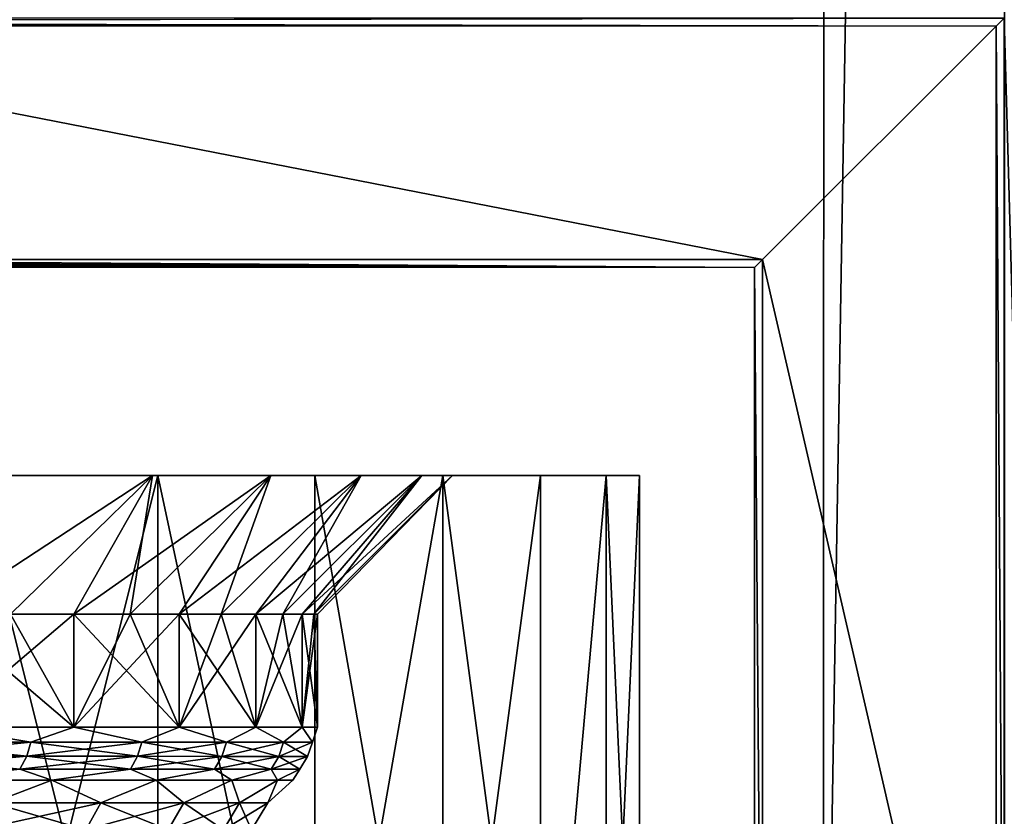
# Model space of a CAD drawing. Header units: metres. Extents: x -205 to 205, y -104 to 104.
# Tile 219 of 256: x -118 to -111, y -36 to -30. Entities that reach past the tile are written whole.
import ezdxf

# ---------------------------------------------------------------- set-up
doc = ezdxf.new("R2010")
doc.units = ezdxf.units.M
doc.layers.add('solid_01_2-CONSUMER_EHM_BOX_SW0001', color=7, linetype='CONTINUOUS')

msp = doc.modelspace()

# ---------------------------------------------------------------- linework, layer by layer
at = {"layer": 'solid_01_2-CONSUMER_EHM_BOX_SW0001'}
for points in [[(-200.010849, -74.958488), (-200.010773, 75.041512), (-0.010778, 75.04142)], [(-0.010849, -74.95858), (-200.010849, -74.958488), (-0.010778, 75.04142)], [(-112.002922, 40.641869, 63.099998), (-150.011154, -40.548634, 63.099998), (-150.011002, -39.448967, 63.099998)], [(-112.002922, 40.641869, 63.099998), (-112.003082, 39.542202, 63.099998), (-150.011154, -40.548634, 63.099998)], [(-112.002922, 40.641869, 63.099998), (-150.011002, -39.448967, 63.099998), (-149.999695, 39.547642, 63.099998)], [(-150.011154, -40.548634, 63.099998), (-112.003082, 39.542202, 63.099998), (-112.014389, -39.454407, 63.099998)], [(-112.003082, 39.542202, 63.099998), (-110.699692, 39.542015, 63.099998), (-112.014389, -39.454407, 63.099998)], [(-110.710999, -39.454594, 63.099998), (-112.014389, -39.454407, 63.099998), (-110.699692, 39.542015, 63.099998)], [(-173.512405, -37.4473, 108.5), (-88.501671, 37.540531, 108.5), (-173.501678, 37.5527, 108.5)], [(-173.512405, -37.4473, 108.5), (-88.512413, -37.459469, 108.5), (-88.501671, 37.540531, 108.5)], [(-110.693687, -25.697838, 6), (-110.711334, -29.956289, 6), (-110.459534, -38.956326, 6)], [(-129.218445, -29.980728, 9.104041), (-110.711334, -29.956289, 6), (-151.31134, -29.950476, 6)], [(-127.450356, -29.983692, 9.414596), (-110.711334, -29.956289, 6), (-129.218445, -29.980728, 9.104041)], [(-127.450356, -29.983692, 9.414596), (-110.768944, -30.013878, 12.6), (-110.711334, -29.956289, 6)], [(-125.729317, -29.988417, 9.927757), (-110.768944, -30.013878, 12.6), (-127.450356, -29.983692, 9.414596)], [(-124.079185, -29.994837, 10.63655), (-110.768944, -30.013878, 12.6), (-125.729317, -29.988417, 9.927757)], [(-122.522743, -30.002867, 11.531049), (-110.768944, -30.013878, 12.6), (-124.079185, -29.994837, 10.63655)], [(-122.522743, -30.002867, 11.531049), (-121.079575, -30.012402, 12.6), (-110.768944, -30.013878, 12.6)], [(-121.079575, -30.012402, 12.6), (-121.079819, -31.697206, 12.6), (-112.453987, -31.698442, 12.6)], [(-110.768944, -30.013878, 12.6), (-121.079575, -30.012402, 12.6), (-112.453987, -31.698442, 12.6)], [(-110.770233, -39.013878, 12.6), (-110.768944, -30.013878, 12.6), (-112.453987, -31.698442, 12.6)], [(-110.770233, -39.013878, 12.6), (-110.712624, -38.956287, 6), (-110.768944, -30.013878, 12.6)], [(-110.768944, -30.013878, 12.6), (-110.712624, -38.956287, 6), (-110.711334, -29.956289, 6)], [(-110.711334, -29.956289, 6), (-110.712624, -38.956287, 6), (-110.459534, -38.956326, 6)], [(-132.804474, -31.726038, 9.104041), (-149.511597, -31.750734, 6), (-112.511597, -31.756031, 6)], [(-131.011597, -31.727201, 9), (-132.804474, -31.726038, 9.104041), (-112.511597, -31.756031, 6)], [(-129.218704, -31.726551, 9.104041), (-131.011597, -31.727201, 9), (-112.511597, -31.756031, 6)], [(-127.450607, -31.724094, 9.414596), (-129.218704, -31.726551, 9.104041), (-112.511597, -31.756031, 6)], [(-125.729568, -31.719862, 9.927757), (-127.450607, -31.724094, 9.414596), (-112.511597, -31.756031, 6)], [(-124.07943, -31.713913, 10.63655), (-125.729568, -31.719862, 9.927757), (-112.511597, -31.756031, 6)], [(-122.522987, -31.706329, 11.531049), (-124.07943, -31.713913, 10.63655), (-112.511597, -31.756031, 6)], [(-122.522987, -31.706329, 11.531049), (-112.511597, -31.756031, 6), (-121.079819, -31.697206, 12.6)], [(-121.079819, -31.697206, 12.6), (-112.511597, -31.756031, 6), (-112.453987, -31.698442, 12.6)], [(-112.455032, -39.013638, 12.6), (-112.453987, -31.698442, 12.6), (-112.511597, -31.756031, 6)], [(-112.455032, -39.013638, 12.6), (-110.770233, -39.013878, 12.6), (-112.453987, -31.698442, 12.6)], [(-149.512772, -39.950733, 6), (-112.512764, -39.956032, 6), (-149.511597, -31.750734, 6)], [(-112.512764, -39.956032, 6), (-112.511597, -31.756031, 6), (-149.511597, -31.750734, 6)], [(-112.455032, -39.013638, 12.6), (-112.511597, -31.756031, 6), (-112.512764, -39.956032, 6)], [(-118.37915, -34.255192, 33.219803), (-117.897125, -33.25526, 34.263584), (-116.852318, -33.255409, 32.675037)], [(-118.37915, -34.255192, 33.219803), (-116.852318, -33.255409, 32.675037), (-117.87571, -34.255264, 32.441143)], [(-118.137276, -33.255226, 36.646454), (-118.138054, -38.540077, 36.646477), (-116.814987, -38.540264, 35.069706)], [(-118.137291, -33.255226, 12.353525), (-116.81411, -33.255417, 13.930455), (-118.138054, -38.540077, 12.353523)], [(-116.81411, -33.255417, 13.930455), (-116.814987, -38.540264, 13.930293), (-118.138054, -38.540077, 12.353523)], [(-116.852318, -33.255409, 16.324961), (-116.81411, -33.255417, 13.930455), (-118.137291, -33.255226, 12.353525)], [(-117.897125, -33.25526, 14.736416), (-116.852318, -33.255409, 16.324961), (-118.137291, -33.255226, 12.353525)], [(-116.814095, -33.255417, 35.06953), (-118.137276, -33.255226, 36.646454), (-116.814987, -38.540264, 35.069706)], [(-117.897125, -33.25526, 34.263584), (-118.137276, -33.255226, 36.646454), (-116.814095, -33.255417, 35.06953)], [(-116.852318, -33.255409, 32.675037), (-117.897125, -33.25526, 34.263584), (-116.814095, -33.255417, 35.06953)], [(-117.87571, -34.255264, 16.558857), (-116.852318, -33.255409, 16.324961), (-117.897125, -33.25526, 14.736416)], [(-117.87571, -34.255264, 32.441143), (-116.852318, -33.255409, 32.675037), (-117.420204, -34.255329, 31.633507)], [(-117.420204, -34.255329, 17.366493), (-116.852318, -33.255409, 16.324961), (-117.87571, -34.255264, 16.558857)], [(-117.420204, -34.255329, 31.633507), (-116.852318, -33.255409, 32.675037), (-115.998993, -33.255531, 30.975937)], [(-117.01429, -34.255386, 18.200157), (-116.852318, -33.255409, 16.324961), (-117.420204, -34.255329, 17.366493)], [(-117.420204, -34.255329, 31.633507), (-115.998993, -33.255531, 30.975937), (-117.01429, -34.255386, 30.799843)], [(-117.01429, -34.255386, 18.200157), (-115.998993, -33.255531, 18.024063), (-116.852318, -33.255409, 16.324961)], [(-117.01429, -34.255386, 30.799843), (-115.998993, -33.255531, 30.975937), (-116.659454, -34.255436, 29.943192)], [(-116.659454, -34.255436, 19.056808), (-115.998993, -33.255531, 18.024063), (-117.01429, -34.255386, 18.200157)], [(-115.998993, -33.255531, 30.975937), (-116.852318, -33.255409, 32.675037), (-116.814095, -33.255417, 35.06953)], [(-116.852318, -33.255409, 16.324961), (-115.998993, -33.255531, 18.024063), (-116.81411, -33.255417, 13.930455)], [(-116.814095, -33.255417, 35.06953), (-116.814987, -38.540264, 35.069706), (-115.683914, -38.540428, 33.349998)], [(-116.81411, -33.255417, 13.930455), (-115.683914, -38.540428, 15.65), (-116.814987, -38.540264, 13.930293)], [(-116.81411, -33.255417, 13.930455), (-115.68309, -33.255577, 15.650118), (-115.683914, -38.540428, 15.65)], [(-115.998993, -33.255531, 18.024063), (-115.68309, -33.255577, 15.650118), (-116.81411, -33.255417, 13.930455)], [(-115.683083, -33.255577, 33.349873), (-116.814095, -33.255417, 35.06953), (-115.683914, -38.540428, 33.349998)], [(-115.998993, -33.255531, 30.975937), (-116.814095, -33.255417, 35.06953), (-115.683083, -33.255577, 33.349873)], [(-116.659454, -34.255436, 29.943192), (-115.998993, -33.255531, 30.975937), (-115.348694, -33.255627, 29.189259)], [(-116.356987, -34.255482, 19.933323), (-115.998993, -33.255531, 18.024063), (-116.659454, -34.255436, 19.056808)], [(-116.659454, -34.255436, 29.943192), (-115.348694, -33.255627, 29.189259), (-116.356987, -34.255482, 29.066677)], [(-116.356987, -34.255482, 19.933323), (-115.348694, -33.255627, 19.810741), (-115.998993, -33.255531, 18.024063)], [(-116.356987, -34.255482, 29.066677), (-115.348694, -33.255627, 29.189259), (-116.107994, -34.255516, 28.1735)], [(-116.107994, -34.255516, 20.8265), (-115.348694, -33.255627, 19.810741), (-116.356987, -34.255482, 19.933323)], [(-116.107994, -34.255516, 28.1735), (-115.348694, -33.255627, 29.189259), (-114.91021, -33.255688, 27.339165)], [(-115.913383, -34.255543, 21.733082), (-115.348694, -33.255627, 19.810741), (-116.107994, -34.255516, 20.8265)], [(-116.107994, -34.255516, 28.1735), (-114.91021, -33.255688, 27.339165), (-115.913383, -34.255543, 27.266918)], [(-115.348694, -33.255627, 29.189259), (-115.998993, -33.255531, 30.975937), (-115.683083, -33.255577, 33.349873)], [(-115.998993, -33.255531, 18.024063), (-115.348694, -33.255627, 19.810741), (-115.68309, -33.255577, 15.650118)], [(-115.913383, -34.255543, 21.733082), (-114.91021, -33.255688, 21.660835), (-115.348694, -33.255627, 19.810741)], [(-115.913383, -34.255543, 27.266918), (-114.91021, -33.255688, 27.339165), (-115.773872, -34.255566, 26.350241)], [(-115.773872, -34.255566, 22.649759), (-114.91021, -33.255688, 21.660835), (-115.913383, -34.255543, 21.733082)], [(-115.773872, -34.255566, 26.350241), (-114.91021, -33.255688, 27.339165), (-114.689476, -33.255718, 25.450674)], [(-115.689957, -34.255577, 23.573189), (-114.91021, -33.255688, 21.660835), (-115.773872, -34.255566, 22.649759)], [(-115.773872, -34.255566, 26.350241), (-114.689476, -33.255718, 25.450674), (-115.689957, -34.255577, 25.426811)], [(-115.689957, -34.255577, 23.573189), (-114.689476, -33.255718, 23.549326), (-114.91021, -33.255688, 21.660835)], [(-115.689957, -34.255577, 25.426811), (-114.689476, -33.255718, 25.450674), (-115.661949, -34.255581, 24.5)], [(-115.661949, -34.255581, 24.5), (-114.689476, -33.255718, 23.549326), (-115.689957, -34.255577, 23.573189)], [(-115.683083, -33.255577, 33.349873), (-115.683914, -38.540428, 33.349998), (-114.760139, -38.540558, 31.510612)], [(-115.68309, -33.255577, 15.650118), (-114.759407, -33.255711, 17.489344), (-115.683914, -38.540428, 15.65)], [(-114.759407, -33.255711, 17.489344), (-114.760139, -38.540558, 17.489388), (-115.683914, -38.540428, 15.65)], [(-114.91021, -33.255688, 21.660835), (-114.759407, -33.255711, 17.489344), (-115.68309, -33.255577, 15.650118)], [(-115.348694, -33.255627, 19.810741), (-114.91021, -33.255688, 21.660835), (-115.68309, -33.255577, 15.650118)], [(-114.759399, -33.255711, 31.510649), (-115.683083, -33.255577, 33.349873), (-114.760139, -38.540558, 31.510612)], [(-115.348694, -33.255627, 29.189259), (-115.683083, -33.255577, 33.349873), (-114.759399, -33.255711, 31.510649)], [(-115.661949, -34.255581, 24.5), (-114.689476, -33.255718, 25.450674), (-114.689476, -33.255718, 23.549326)], [(-114.91021, -33.255688, 27.339165), (-115.348694, -33.255627, 29.189259), (-114.759399, -33.255711, 31.510649)], [(-114.689476, -33.255718, 25.450674), (-114.91021, -33.255688, 27.339165), (-114.759399, -33.255711, 31.510649)], [(-114.91021, -33.255688, 21.660835), (-114.689476, -33.255718, 23.549326), (-114.759407, -33.255711, 17.489344)], [(-114.759399, -33.255711, 31.510649), (-114.760139, -38.540558, 31.510612), (-114.056152, -38.540661, 29.576418)], [(-114.759407, -33.255711, 17.489344), (-114.05545, -33.25581, 19.423412), (-114.760139, -38.540558, 17.489388)], [(-114.05545, -33.25581, 19.423412), (-114.056152, -38.540661, 19.423582), (-114.760139, -38.540558, 17.489388)], [(-114.759407, -33.255711, 17.489344), (-114.05545, -33.25581, 29.576582), (-114.05545, -33.25581, 19.423412)], [(-114.689476, -33.255718, 23.549326), (-114.05545, -33.25581, 29.576582), (-114.759407, -33.255711, 17.489344)], [(-114.05545, -33.25581, 29.576582), (-114.759399, -33.255711, 31.510649), (-114.056152, -38.540661, 29.576418)], [(-114.689476, -33.255718, 25.450674), (-114.759399, -33.255711, 31.510649), (-114.05545, -33.25581, 29.576582)], [(-114.689476, -33.255718, 23.549326), (-114.689476, -33.255718, 25.450674), (-114.05545, -33.25581, 29.576582)], [(-113.580742, -33.255878, 27.573721), (-114.05545, -33.25581, 29.576582), (-114.056152, -38.540661, 29.576418)], [(-114.05545, -33.25581, 19.423412), (-113.580742, -33.255878, 21.426275), (-114.056152, -38.540661, 19.423582)], [(-113.580742, -33.255878, 27.573721), (-114.056152, -38.540661, 29.576418), (-113.581467, -38.54073, 27.573572)], [(-113.580742, -33.255878, 21.426275), (-113.581467, -38.54073, 21.426428), (-114.056152, -38.540661, 19.423582)], [(-114.05545, -33.25581, 19.423412), (-114.05545, -33.25581, 29.576582), (-113.580742, -33.255878, 27.573721)], [(-114.05545, -33.25581, 19.423412), (-113.580742, -33.255878, 27.573721), (-113.580742, -33.255878, 21.426275)], [(-113.580742, -33.255878, 27.573721), (-113.581467, -38.54073, 27.573572), (-113.342506, -38.540764, 25.529163)], [(-113.580742, -33.255878, 21.426275), (-113.341751, -33.255913, 23.470827), (-113.581467, -38.54073, 21.426428)], [(-113.341751, -33.255913, 23.470827), (-113.342506, -38.540764, 23.470837), (-113.581467, -38.54073, 21.426428)], [(-113.341751, -33.255913, 25.529173), (-113.580742, -33.255878, 27.573721), (-113.342506, -38.540764, 25.529163)], [(-113.580742, -33.255878, 21.426275), (-113.580742, -33.255878, 27.573721), (-113.341751, -33.255913, 25.529173)], [(-113.580742, -33.255878, 21.426275), (-113.341751, -33.255913, 25.529173), (-113.341751, -33.255913, 23.470827)], [(-113.341751, -33.255913, 25.529173), (-113.342506, -38.540764, 25.529163), (-113.342506, -38.540764, 23.470837)], [(-113.341751, -33.255913, 23.470827), (-113.341751, -33.255913, 25.529173), (-113.342506, -38.540764, 23.470837)], [(-118.37915, -34.255192, 15.780198), (-118.379265, -35.070919, 15.780206), (-117.420319, -35.071056, 17.366499)], [(-117.87571, -34.255264, 32.441143), (-117.420204, -34.255329, 31.633507), (-118.379265, -35.070919, 33.219795)], [(-117.420204, -34.255329, 31.633507), (-117.420319, -35.071056, 31.633501), (-118.379265, -35.070919, 33.219795)], [(-117.87571, -34.255264, 16.558857), (-118.37915, -34.255192, 15.780198), (-117.420319, -35.071056, 17.366499)], [(-117.420204, -34.255329, 17.366493), (-117.87571, -34.255264, 16.558857), (-117.420319, -35.071056, 17.366499)], [(-117.420204, -34.255329, 31.633507), (-117.01429, -34.255386, 30.799843), (-117.420319, -35.071056, 31.633501)], [(-117.420204, -34.255329, 17.366493), (-117.420319, -35.071056, 17.366499), (-116.659569, -35.071167, 19.056814)], [(-117.01429, -34.255386, 30.799843), (-116.659454, -34.255436, 29.943192), (-117.420319, -35.071056, 31.633501)], [(-116.659454, -34.255436, 29.943192), (-116.659569, -35.071167, 29.943186), (-117.420319, -35.071056, 31.633501)], [(-117.01429, -34.255386, 18.200157), (-117.420204, -34.255329, 17.366493), (-116.659569, -35.071167, 19.056814)], [(-116.659454, -34.255436, 19.056808), (-117.01429, -34.255386, 18.200157), (-116.659569, -35.071167, 19.056814)], [(-116.659454, -34.255436, 29.943192), (-116.356987, -34.255482, 29.066677), (-116.659569, -35.071167, 29.943186)], [(-116.659454, -34.255436, 19.056808), (-116.659569, -35.071167, 19.056814), (-116.108109, -35.071243, 20.826504)], [(-116.356987, -34.255482, 29.066677), (-116.107994, -34.255516, 28.1735), (-116.659569, -35.071167, 29.943186)], [(-116.107994, -34.255516, 28.1735), (-116.108109, -35.071243, 28.173496), (-116.659569, -35.071167, 29.943186)], [(-116.356987, -34.255482, 19.933323), (-116.659454, -34.255436, 19.056808), (-116.108109, -35.071243, 20.826504)], [(-116.107994, -34.255516, 20.8265), (-116.356987, -34.255482, 19.933323), (-116.108109, -35.071243, 20.826504)], [(-116.107994, -34.255516, 28.1735), (-115.913383, -34.255543, 27.266918), (-116.108109, -35.071243, 28.173496)], [(-116.107994, -34.255516, 20.8265), (-116.108109, -35.071243, 20.826504), (-115.773987, -35.071293, 22.649761)], [(-115.913383, -34.255543, 27.266918), (-115.773872, -34.255566, 26.350241), (-116.108109, -35.071243, 28.173496)], [(-115.773872, -34.255566, 26.350241), (-115.773987, -35.071293, 26.350239), (-116.108109, -35.071243, 28.173496)], [(-115.913383, -34.255543, 21.733082), (-116.107994, -34.255516, 20.8265), (-115.773987, -35.071293, 22.649761)], [(-115.773872, -34.255566, 22.649759), (-115.913383, -34.255543, 21.733082), (-115.773987, -35.071293, 22.649761)], [(-115.773872, -34.255566, 26.350241), (-115.689957, -34.255577, 25.426811), (-115.773987, -35.071293, 26.350239)], [(-115.773872, -34.255566, 22.649759), (-115.773987, -35.071293, 22.649761), (-115.662071, -35.071308, 24.5)], [(-115.689957, -34.255577, 25.426811), (-115.661949, -34.255581, 24.5), (-115.773987, -35.071293, 26.350239)], [(-115.661949, -34.255581, 24.5), (-115.662071, -35.071308, 24.5), (-115.773987, -35.071293, 26.350239)], [(-115.689957, -34.255577, 23.573189), (-115.773872, -34.255566, 22.649759), (-115.662071, -35.071308, 24.5)], [(-115.661949, -34.255581, 24.5), (-115.689957, -34.255577, 23.573189), (-115.662071, -35.071308, 24.5)], [(-118.708931, -35.178715, 33.659355), (-118.379265, -35.070919, 33.219795), (-117.728783, -35.178852, 32.169117)], [(-117.728783, -35.178852, 16.830885), (-118.379265, -35.070919, 15.780206), (-118.708931, -35.178715, 15.340643)], [(-117.728783, -35.178852, 32.169117), (-118.379265, -35.070919, 33.219795), (-117.420319, -35.071056, 31.633501)], [(-117.728783, -35.178852, 16.830885), (-117.420319, -35.071056, 17.366499), (-118.379265, -35.070919, 15.780206)], [(-117.728783, -35.178852, 32.169117), (-117.420319, -35.071056, 31.633501), (-116.928268, -35.178967, 30.575163)], [(-116.928268, -35.178967, 18.424837), (-117.420319, -35.071056, 17.366499), (-117.728783, -35.178852, 16.830885)], [(-116.928268, -35.178967, 30.575163), (-117.420319, -35.071056, 31.633501), (-116.659569, -35.071167, 29.943186)], [(-116.928268, -35.178967, 18.424837), (-116.659569, -35.071167, 19.056814), (-117.420319, -35.071056, 17.366499)], [(-116.928268, -35.178967, 30.575163), (-116.659569, -35.071167, 29.943186), (-116.318214, -35.179054, 28.899054)], [(-116.318214, -35.179054, 20.100946), (-116.659569, -35.071167, 19.056814), (-116.928268, -35.178967, 18.424837)], [(-116.318214, -35.179054, 28.899054), (-116.659569, -35.071167, 29.943186), (-116.108109, -35.071243, 28.173496)], [(-116.318214, -35.179054, 20.100946), (-116.108109, -35.071243, 20.826504), (-116.659569, -35.071167, 19.056814)], [(-116.318214, -35.179054, 28.899054), (-116.108109, -35.071243, 28.173496), (-115.906876, -35.179115, 27.163456)], [(-115.906876, -35.179115, 21.836544), (-116.108109, -35.071243, 20.826504), (-116.318214, -35.179054, 20.100946)], [(-115.906876, -35.179115, 27.163456), (-116.108109, -35.071243, 28.173496), (-115.773987, -35.071293, 26.350239)], [(-115.906876, -35.179115, 21.836544), (-115.773987, -35.071293, 22.649761), (-116.108109, -35.071243, 20.826504)], [(-115.906876, -35.179115, 27.163456), (-115.773987, -35.071293, 26.350239), (-115.699799, -35.179146, 25.391838)], [(-115.699799, -35.179146, 23.608162), (-115.773987, -35.071293, 22.649761), (-115.906876, -35.179115, 21.836544)], [(-115.699799, -35.179146, 25.391838), (-115.773987, -35.071293, 26.350239), (-115.662071, -35.071308, 24.5)], [(-115.699799, -35.179146, 23.608162), (-115.662071, -35.071308, 24.5), (-115.773987, -35.071293, 22.649761)], [(-115.699799, -35.179146, 25.391838), (-115.662071, -35.071308, 24.5), (-115.699799, -35.179146, 23.608162)], [(-118.708931, -35.178715, 15.340643), (-118.736855, -35.281574, 15.361423), (-117.758934, -35.281712, 16.848282)], [(-118.708931, -35.178715, 33.659355), (-117.728783, -35.178852, 32.169117), (-118.736855, -35.281574, 33.638577)], [(-117.728783, -35.178852, 32.169117), (-117.758934, -35.281712, 32.151718), (-118.736855, -35.281574, 33.638577)], [(-117.728783, -35.178852, 16.830885), (-118.708931, -35.178715, 15.340643), (-117.758934, -35.281712, 16.848282)], [(-117.728783, -35.178852, 16.830885), (-117.758934, -35.281712, 16.848282), (-116.960236, -35.281826, 18.43862)], [(-117.728783, -35.178852, 32.169117), (-116.928268, -35.178967, 30.575163), (-117.758934, -35.281712, 32.151718)], [(-116.928268, -35.178967, 30.575163), (-116.960236, -35.281826, 30.56138), (-117.758934, -35.281712, 32.151718)], [(-116.928268, -35.178967, 18.424837), (-117.728783, -35.178852, 16.830885), (-116.960236, -35.281826, 18.43862)], [(-116.928268, -35.178967, 18.424837), (-116.960236, -35.281826, 18.43862), (-116.35157, -35.281914, 20.110926)], [(-116.928268, -35.178967, 30.575163), (-116.318214, -35.179054, 28.899054), (-116.960236, -35.281826, 30.56138)], [(-116.318214, -35.179054, 28.899054), (-116.35157, -35.281914, 28.889074), (-116.960236, -35.281826, 30.56138)], [(-116.318214, -35.179054, 20.100946), (-116.928268, -35.178967, 18.424837), (-116.35157, -35.281914, 20.110926)], [(-116.318214, -35.179054, 20.100946), (-116.35157, -35.281914, 20.110926), (-115.941154, -35.281971, 21.842587)], [(-116.318214, -35.179054, 28.899054), (-115.906876, -35.179115, 27.163456), (-116.35157, -35.281914, 28.889074)], [(-115.906876, -35.179115, 27.163456), (-115.941154, -35.281971, 27.157413), (-116.35157, -35.281914, 28.889074)], [(-115.906876, -35.179115, 21.836544), (-116.318214, -35.179054, 20.100946), (-115.941154, -35.281971, 21.842587)], [(-115.906876, -35.179115, 21.836544), (-115.941154, -35.281971, 21.842587), (-115.73455, -35.282001, 23.610184)], [(-115.906876, -35.179115, 27.163456), (-115.699799, -35.179146, 25.391838), (-115.941154, -35.281971, 27.157413)], [(-115.699799, -35.179146, 25.391838), (-115.73455, -35.282001, 25.389816), (-115.941154, -35.281971, 27.157413)], [(-115.699799, -35.179146, 23.608162), (-115.906876, -35.179115, 21.836544), (-115.73455, -35.282001, 23.610184)], [(-115.699799, -35.179146, 23.608162), (-115.73455, -35.282001, 23.610184), (-115.73455, -35.282001, 25.389816)], [(-115.699799, -35.179146, 25.391838), (-115.699799, -35.179146, 23.608162), (-115.73455, -35.282001, 25.389816)], [(-118.736855, -35.281574, 15.361423), (-118.781937, -35.374493, 15.394973), (-117.807602, -35.37463, 16.876373)], [(-118.736855, -35.281574, 33.638577), (-117.758934, -35.281712, 32.151718), (-118.781937, -35.374493, 33.605026)], [(-117.758934, -35.281712, 32.151718), (-117.807602, -35.37463, 32.123627), (-118.781937, -35.374493, 33.605026)], [(-117.758934, -35.281712, 16.848282), (-118.736855, -35.281574, 15.361423), (-117.807602, -35.37463, 16.876373)], [(-117.758934, -35.281712, 16.848282), (-117.807602, -35.37463, 16.876373), (-117.011841, -35.374744, 18.460873)], [(-117.758934, -35.281712, 32.151718), (-116.960236, -35.281826, 30.56138), (-117.807602, -35.37463, 32.123627)], [(-116.960236, -35.281826, 30.56138), (-117.011841, -35.374744, 30.539127), (-117.807602, -35.37463, 32.123627)], [(-116.960236, -35.281826, 18.43862), (-117.758934, -35.281712, 16.848282), (-117.011841, -35.374744, 18.460873)], [(-116.960236, -35.281826, 18.43862), (-117.011841, -35.374744, 18.460873), (-116.405403, -35.374832, 20.127039)], [(-116.960236, -35.281826, 30.56138), (-116.35157, -35.281914, 28.889074), (-117.011841, -35.374744, 30.539127)], [(-116.35157, -35.281914, 28.889074), (-116.405403, -35.374832, 28.872961), (-117.011841, -35.374744, 30.539127)], [(-116.35157, -35.281914, 20.110926), (-116.960236, -35.281826, 18.43862), (-116.405403, -35.374832, 20.127039)], [(-116.35157, -35.281914, 20.110926), (-116.405403, -35.374832, 20.127039), (-115.996498, -35.374889, 21.852343)], [(-116.35157, -35.281914, 28.889074), (-115.941154, -35.281971, 27.157413), (-116.405403, -35.374832, 28.872961)], [(-115.941154, -35.281971, 27.157413), (-115.996498, -35.374889, 27.147657), (-116.405403, -35.374832, 28.872961)], [(-115.941154, -35.281971, 21.842587), (-116.35157, -35.281914, 20.110926), (-115.996498, -35.374889, 21.852343)], [(-115.941154, -35.281971, 21.842587), (-115.996498, -35.374889, 21.852343), (-115.790657, -35.37492, 23.613451)], [(-115.941154, -35.281971, 27.157413), (-115.73455, -35.282001, 25.389816), (-115.996498, -35.374889, 27.147657)], [(-115.73455, -35.282001, 25.389816), (-115.790657, -35.37492, 25.386549), (-115.996498, -35.374889, 27.147657)], [(-115.73455, -35.282001, 23.610184), (-115.941154, -35.281971, 21.842587), (-115.790657, -35.37492, 23.613451)], [(-115.73455, -35.282001, 23.610184), (-115.790657, -35.37492, 23.613451), (-115.790657, -35.37492, 25.386549)], [(-115.73455, -35.282001, 25.389816), (-115.73455, -35.282001, 23.610184), (-115.790657, -35.37492, 25.386549)], [(-118.781937, -35.374493, 33.605026), (-117.807602, -35.37463, 32.123627), (-118.52533, -35.452923, 33.119007)], [(-117.807602, -35.37463, 16.876373), (-118.781937, -35.374493, 15.394973), (-118.52533, -35.452923, 15.880992)], [(-117.807602, -35.37463, 32.123627), (-117.577469, -35.453056, 31.55105), (-118.52533, -35.452923, 33.119007)], [(-117.807602, -35.37463, 16.876373), (-118.52533, -35.452923, 15.880992), (-117.577469, -35.453056, 17.44895)], [(-117.807602, -35.37463, 32.123627), (-117.011841, -35.374744, 30.539127), (-117.577469, -35.453056, 31.55105)], [(-117.011841, -35.374744, 18.460873), (-117.807602, -35.37463, 16.876373), (-117.577469, -35.453056, 17.44895)], [(-117.011841, -35.374744, 30.539127), (-116.825516, -35.453163, 29.880272), (-117.577469, -35.453056, 31.55105)], [(-117.011841, -35.374744, 18.460873), (-117.577469, -35.453056, 17.44895), (-116.825516, -35.453163, 19.119728)], [(-117.011841, -35.374744, 30.539127), (-116.405403, -35.374832, 28.872961), (-116.825516, -35.453163, 29.880272)], [(-116.405403, -35.374832, 20.127039), (-117.011841, -35.374744, 18.460873), (-116.825516, -35.453163, 19.119728)], [(-116.405403, -35.374832, 28.872961), (-116.280426, -35.453243, 28.131037), (-116.825516, -35.453163, 29.880272)], [(-116.405403, -35.374832, 20.127039), (-116.825516, -35.453163, 19.119728), (-116.280426, -35.453243, 20.868963)], [(-116.405403, -35.374832, 28.872961), (-115.996498, -35.374889, 27.147657), (-116.280426, -35.453243, 28.131037)], [(-115.996498, -35.374889, 21.852343), (-116.405403, -35.374832, 20.127039), (-116.280426, -35.453243, 20.868963)], [(-115.996498, -35.374889, 27.147657), (-115.950165, -35.453289, 26.328852), (-116.280426, -35.453243, 28.131037)], [(-115.996498, -35.374889, 21.852343), (-116.280426, -35.453243, 20.868963), (-115.950165, -35.453289, 22.671148)], [(-115.996498, -35.374889, 27.147657), (-115.790657, -35.37492, 25.386549), (-115.950165, -35.453289, 26.328852)], [(-115.790657, -35.37492, 23.613451), (-115.996498, -35.374889, 21.852343), (-115.950165, -35.453289, 22.671148)], [(-115.790657, -35.37492, 25.386549), (-115.839539, -35.453304, 24.5), (-115.950165, -35.453289, 26.328852)], [(-115.790657, -35.37492, 23.613451), (-115.950165, -35.453289, 22.671148), (-115.839539, -35.453304, 24.5)], [(-115.790657, -35.37492, 25.386549), (-115.790657, -35.37492, 23.613451), (-115.839539, -35.453304, 24.5)], [(-118.007629, -35.616898, 32.008163), (-118.52533, -35.452923, 33.119007), (-117.577469, -35.453056, 31.55105)], [(-118.007629, -35.616898, 16.991837), (-117.577469, -35.453056, 17.44895), (-118.52533, -35.452923, 15.880992)], [(-118.007629, -35.616898, 32.008163), (-117.577469, -35.453056, 31.55105), (-117.223915, -35.617008, 30.447662)], [(-117.223915, -35.617008, 18.552338), (-117.577469, -35.453056, 17.44895), (-118.007629, -35.616898, 16.991837)], [(-117.223915, -35.617008, 30.447662), (-117.577469, -35.453056, 31.55105), (-116.825516, -35.453163, 29.880272)], [(-117.223915, -35.617008, 18.552338), (-116.825516, -35.453163, 19.119728), (-117.577469, -35.453056, 17.44895)], [(-117.223915, -35.617008, 30.447662), (-116.825516, -35.453163, 29.880272), (-116.626663, -35.617096, 28.80673)], [(-116.626663, -35.617096, 20.19327), (-116.825516, -35.453163, 19.119728), (-117.223915, -35.617008, 18.552338)], [(-116.626663, -35.617096, 28.80673), (-116.825516, -35.453163, 29.880272), (-116.280426, -35.453243, 28.131037)], [(-116.626663, -35.617096, 20.19327), (-116.280426, -35.453243, 20.868963), (-116.825516, -35.453163, 19.119728)], [(-116.626663, -35.617096, 28.80673), (-116.280426, -35.453243, 28.131037), (-116.223953, -35.617153, 27.107557)], [(-116.223953, -35.617153, 21.892443), (-116.280426, -35.453243, 20.868963), (-116.626663, -35.617096, 20.19327)], [(-116.223953, -35.617153, 27.107557), (-116.280426, -35.453243, 28.131037), (-115.950165, -35.453289, 26.328852)], [(-116.223953, -35.617153, 21.892443), (-115.950165, -35.453289, 22.671148), (-116.280426, -35.453243, 20.868963)], [(-116.223953, -35.617153, 27.107557), (-115.950165, -35.453289, 26.328852), (-116.021225, -35.61718, 25.373121)], [(-116.021225, -35.61718, 23.626879), (-115.950165, -35.453289, 22.671148), (-116.223953, -35.617153, 21.892443)], [(-116.021225, -35.61718, 25.373121), (-115.950165, -35.453289, 26.328852), (-115.839539, -35.453304, 24.5)], [(-116.021225, -35.61718, 23.626879), (-115.839539, -35.453304, 24.5), (-115.950165, -35.453289, 22.671148)], [(-116.021225, -35.61718, 25.373121), (-115.839539, -35.453304, 24.5), (-116.021225, -35.61718, 23.626879)], [(-118.007629, -35.616898, 16.991837), (-118.109978, -35.811924, 17.050915), (-117.332436, -35.812035, 18.599136)], [(-118.007629, -35.616898, 32.008163), (-117.223915, -35.617008, 30.447662), (-118.109978, -35.811924, 31.949085)], [(-117.223915, -35.617008, 30.447662), (-117.332436, -35.812035, 30.400864), (-118.109978, -35.811924, 31.949085)], [(-117.223915, -35.617008, 18.552338), (-118.007629, -35.616898, 16.991837), (-117.332436, -35.812035, 18.599136)], [(-117.223915, -35.617008, 18.552338), (-117.332436, -35.812035, 18.599136), (-116.739883, -35.812119, 20.227156)], [(-117.223915, -35.617008, 30.447662), (-116.626663, -35.617096, 28.80673), (-117.332436, -35.812035, 30.400864)], [(-116.626663, -35.617096, 28.80673), (-116.739883, -35.812119, 28.772844), (-117.332436, -35.812035, 30.400864)], [(-116.626663, -35.617096, 20.19327), (-117.223915, -35.617008, 18.552338), (-116.739883, -35.812119, 20.227156)], [(-116.626663, -35.617096, 20.19327), (-116.739883, -35.812119, 20.227156), (-116.34034, -35.812176, 21.91296)], [(-116.626663, -35.617096, 28.80673), (-116.223953, -35.617153, 27.107557), (-116.739883, -35.812119, 28.772844)], [(-116.223953, -35.617153, 27.107557), (-116.34034, -35.812176, 27.08704), (-116.739883, -35.812119, 28.772844)], [(-116.223953, -35.617153, 21.892443), (-116.626663, -35.617096, 20.19327), (-116.34034, -35.812176, 21.91296)], [(-116.223953, -35.617153, 21.892443), (-116.34034, -35.812176, 21.91296), (-116.139206, -35.812206, 23.633749)], [(-116.223953, -35.617153, 27.107557), (-116.021225, -35.61718, 25.373121), (-116.34034, -35.812176, 27.08704)], [(-116.021225, -35.61718, 25.373121), (-116.139206, -35.812206, 25.366251), (-116.34034, -35.812176, 27.08704)], [(-116.021225, -35.61718, 23.626879), (-116.223953, -35.617153, 21.892443), (-116.139206, -35.812206, 23.633749)], [(-116.021225, -35.61718, 23.626879), (-116.139206, -35.812206, 23.633749), (-116.139206, -35.812206, 25.366251)], [(-116.021225, -35.61718, 25.373121), (-116.021225, -35.61718, 23.626879), (-116.139206, -35.812206, 25.366251)]]:
    msp.add_3dface(points, dxfattribs=at)

doc.saveas('drawing.dxf')
